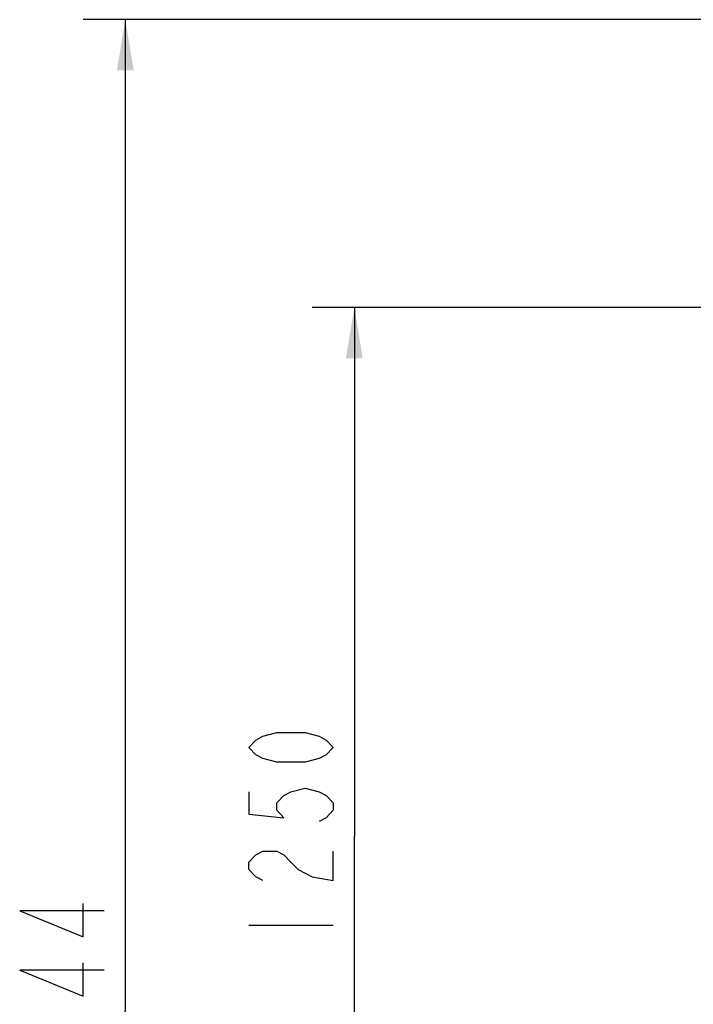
# Model space of a CAD drawing. Header units: millimetres. Extents: x 0 to 11890, y 0 to 8410.
# Tile 165 of 190: x 4654 to 5451, y 6050 to 7215. Entities that reach past the tile are written whole.
import ezdxf

# ---------------------------------------------------------------- set-up
doc = ezdxf.new("R2010")
doc.units = ezdxf.units.MM
doc.header["$LTSCALE"] = 653.95
doc.layers.get('0').update_dxf_attribs({"linetype": 'CONTINUOUS'})
doc.layers.add('R180-1-YUNDONGFANWDXF_DIMENSION', color=7, linetype='CONTINUOUS')
doc.styles.get("Standard").update_dxf_attribs({"font": 'txt', "width": 0.7})
doc.dimstyles.new('DIMSTYLE_1', dxfattribs={"dimtxt": 100, "dimasz": 60, "dimexe": 5, "dimexo": 0.2, "dimgap": 2.5, "dimtad": 1, "dimdsep": 46, "dimtxsty": 'Standard', "dimblk": '_FILLED', "dimblk1": '_FILLED', "dimblk2": '_FILLED', "dimcen": 0.09, "dimclrt": 5, "dimazin": 2, "dimtp": 0.01, "dimtm": 0.01, "dimtfac": 1, "dimtofl": 0, "dimtmove": 0, "dimatfit": 3, "dimldrblk": '_FILLED', "dimfxl": 0, "dimtolj": 1, "dimarcsym": 0})
doc.dimstyles.new('DIMSTYLE_2', dxfattribs={"dimtxt": 100, "dimasz": 60, "dimexe": 5, "dimexo": 0.2, "dimgap": 2.5, "dimtad": 1, "dimdec": 1, "dimdsep": 46, "dimtxsty": 'Standard', "dimblk": '_FILLED', "dimblk1": '_FILLED', "dimblk2": '_FILLED', "dimcen": 0.09, "dimclrt": 5, "dimazin": 2, "dimtp": 0.01, "dimtm": 0.01, "dimtfac": 1, "dimtdec": 1, "dimtofl": 0, "dimtmove": 0, "dimatfit": 3, "dimldrblk": '_FILLED', "dimfxl": 0, "dimtolj": 1, "dimarcsym": 0})

# ---------------------------------------------------------------- blocks, each defined once
blk = doc.blocks.new('_FILLED')
at = {"color": 0, "linetype": 'ByBlock'}
blk.add_solid([(0, 0), (-1, 0.167), (-1, -0.167)], dxfattribs=at)
blk = doc.blocks.new('*D2')
at = {"layer": 'R180-1-YUNDONGFANWDXF_DIMENSION', "color": 2, "linetype": 'Continuous'}
for p, q in [((6148.2, 6874.1), (4999.6, 6874.1)), ((5049.6, 6874.1), (5049.6, 6249.1)), ((5049.6, 5624.1), (5049.6, 6249.1)), ((6148.2, 5624.1), (4999.6, 5624.1))]:
    blk.add_line(p, q, dxfattribs=at)
at = {"layer": 'R180-1-YUNDONGFANWDXF_DIMENSION', "color": 2, "linetype": 'Continuous', "xscale": 60, "yscale": 60, "zscale": 60}
for p, rotation in [((5049.6, 6874.1), 90), ((5049.6, 5624.1), 270)]:
    blk.add_blockref('_FILLED', p, dxfattribs=dict(at, rotation=rotation))
blk = doc.blocks.new('*D3')
at = {"layer": 'R180-1-YUNDONGFANWDXF_DIMENSION', "color": 2, "linetype": 'Continuous'}
for p, q in [((7942.2, 7214.6), (4728.6, 7214.6)), ((4778.6, 7214.6), (4778.6, 6042.6)), ((4778.6, 4870.6), (4778.6, 6042.6)), ((5594, 4870.6), (4728.6, 4870.6))]:
    blk.add_line(p, q, dxfattribs=at)
at = {"layer": 'R180-1-YUNDONGFANWDXF_DIMENSION', "color": 2, "linetype": 'Continuous', "xscale": 60, "yscale": 60, "zscale": 60}
for p, rotation in [((4778.6, 7214.6), 90), ((4778.6, 4870.6), 270)]:
    blk.add_blockref('_FILLED', p, dxfattribs=dict(at, rotation=rotation))

msp = doc.modelspace()

# ---------------------------------------------------------------- linework, layer by layer
at = {"layer": 'R180-1-YUNDONGFANWDXF_DIMENSION', "color": 5, "linetype": 'Continuous'}
msp.add_line((4924.637, 6144.091), (5024.637, 6144.091), dxfattribs=at)
for points in [[(5024.637, 6354.091), (5016.304, 6345.341), (5007.971, 6340.965), (4991.304, 6336.591), (4957.97, 6336.591), (4941.304, 6340.965), (4932.97, 6345.341), (4924.637, 6354.091), (4932.97, 6362.841), (4941.304, 6367.216), (4957.97, 6371.59), (4991.304, 6371.59), (5007.971, 6367.216), (5016.304, 6362.841), (5024.637, 6354.091)], [(4924.637, 6301.591), (4924.637, 6275.34), (4966.304, 6270.966), (4957.97, 6279.716), (4957.97, 6288.466), (4966.304, 6297.215), (4974.637, 6301.591), (4991.304, 6305.966), (5007.971, 6301.591), (5016.304, 6297.215), (5024.637, 6288.466), (5024.637, 6279.716), (5016.304, 6270.966), (5007.971, 6266.591)], [(4941.304, 6196.591), (4932.97, 6200.966), (4924.637, 6209.715), (4924.637, 6218.466), (4932.97, 6227.216), (4941.304, 6231.59), (4957.97, 6231.59), (4966.304, 6227.216), (4974.637, 6218.466), (4982.97, 6209.715), (4999.637, 6200.966), (5024.637, 6196.591), (5024.637, 6231.59)], [(4753.591, 6160.7), (4653.591, 6160.7), (4728.591, 6130.075), (4728.591, 6169.449)], [(4753.591, 6090.7), (4653.591, 6090.7), (4728.591, 6060.075), (4728.591, 6099.45)]]:
    msp.add_lwpolyline(points, dxfattribs=at)

# ---------------------------------------------------------------- dimensions: what is measured, and where the dimension line sits
at = {"layer": 'R180-1-YUNDONGFANWDXF_DIMENSION', "color": 2, "linetype": 'Continuous'}
for base, p1, p2, dimstyle, picture, middle in [((4778.591, 7214.559), (5594.177, 4870.591), (7942.393, 7214.559), 'DIMSTYLE_2', '*D3', (4778.591, 5902.575)), ((5049.637, 6874.091), (6148.393, 5624.091), (6148.393, 6874.091), 'DIMSTYLE_1', '*D2', (5049.637, 6109.091))]:
    dim = msp.add_linear_dim(base=base, p1=p1, p2=p2, angle=90, dimstyle=dimstyle, dxfattribs=at)
    dim.commit()
    dim.dimension.update_dxf_attribs({"geometry": picture, "text_midpoint": middle, "dimtype": 160})

doc.saveas('drawing.dxf')
